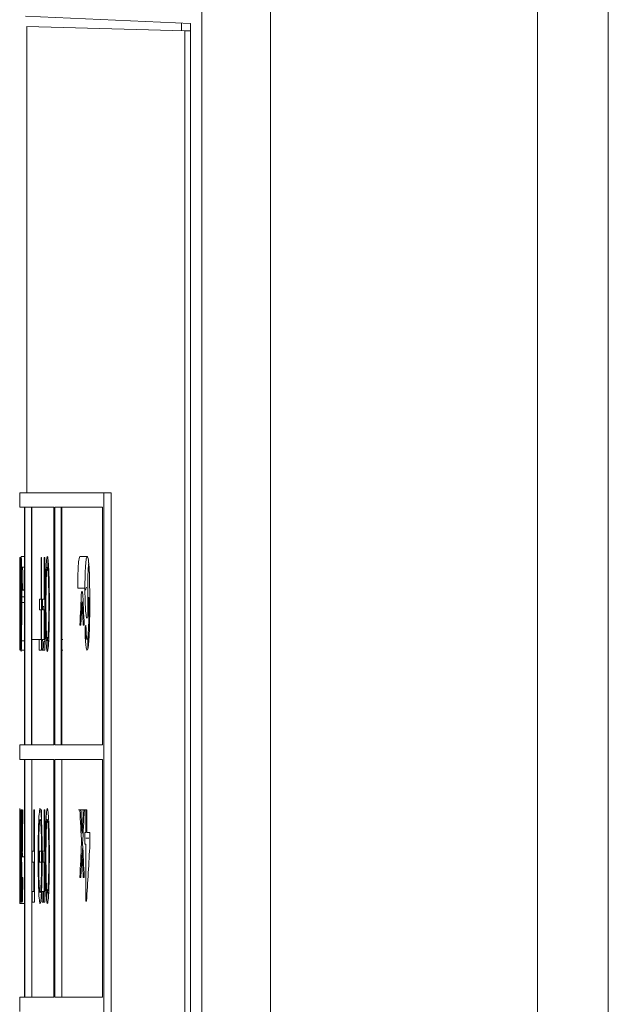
# Model space of a CAD drawing. Header units: inches. Extents: x 2954 to 6480, y 249 to 2776.
# Tile 80 of 105: x 6213.58 to 6221.75, y 1512.07 to 1525.73. Entities that reach past the tile are written whole.
import ezdxf

# ---------------------------------------------------------------- set-up
doc = ezdxf.new("R2010")
doc.units = ezdxf.units.IN
doc.header["$MEASUREMENT"] = 0
doc.layers.add('PWR_0300HP', color=7, linetype='Continuous')

# ---------------------------------------------------------------- blocks, each defined once
blk = doc.blocks.new('SSW07_FRAME 4_SIDE')
at = {"color": 7, "linetype": 'Continuous', "lineweight": 15}
for p, q in [((-234.65, -268.795), (-234.65, -31.326)), ((-233.667, -31.326), (-233.667, -268.795)), ((-239.306, -102.762), (-239.306, -31.549)), ((-238.35, -31.549), (-238.35, -102.804)), ((-241.75, -53.867), (-239.462, -53.967)), ((-239.584, -54.067), (-239.584, -53.962)), ((-239.462, -53.967), (-239.462, -99.558)), ((-241.73, -54.011), (-241.73, -60.482)), ((-239.539, -54.069), (-241.73, -54.011)), ((-239.539, -71.482), (-239.539, -54.069)), ((-239.539, -54.069), (-239.462, -54.071)), ((-241.83, -60.482), (-241.83, -60.682)), ((-240.663, -60.482), (-241.83, -60.482)), ((-240.663, -90.182), (-240.663, -60.482)), ((-240.663, -60.482), (-240.562, -60.482)), ((-240.562, -60.482), (-240.562, -90.182)), ((-241.765, -60.682), (-241.83, -60.682)), ((-241.765, -63.982), (-241.765, -60.682)), ((-241.356, -60.682), (-241.76, -60.682)), ((-241.76, -60.682), (-241.76, -63.982)), ((-241.665, -60.682), (-241.665, -63.982)), ((-241.66, -63.982), (-241.66, -60.682)), ((-241.356, -63.982), (-241.356, -60.682)), ((-241.344, -60.682), (-241.344, -63.982)), ((-240.681, -60.682), (-241.344, -60.682)), ((-241.255, -60.682), (-241.255, -63.982)), ((-241.244, -63.982), (-241.244, -60.682)), ((-240.681, -63.982), (-240.681, -60.682)), ((-241.81, -61.366), (-241.765, -61.366)), ((-240.994, -61.366), (-240.894, -61.366)), ((-241.829, -61.382), (-241.829, -62.666)), ((-241.829, -61.506), (-241.829, -61.382)), ((-241.829, -61.382), (-241.829, -61.382)), ((-241.826, -61.382), (-241.825, -61.382)), ((-241.82, -61.382), (-241.82, -61.698)), ((-241.819, -61.382), (-241.818, -61.382)), ((-241.819, -61.958), (-241.819, -61.382)), ((-241.818, -61.382), (-241.818, -62.666)), ((-241.816, -61.382), (-241.818, -61.382)), ((-241.534, -61.382), (-241.534, -61.958)), ((-241.527, -61.382), (-241.534, -61.382)), ((-241.527, -62.666), (-241.527, -61.382)), ((-241.491, -61.382), (-241.491, -61.958)), ((-241.483, -61.382), (-241.491, -61.382)), ((-241.483, -62.666), (-241.483, -61.382)), ((-241.438, -61.401), (-241.438, -61.563)), ((-241.819, -61.53), (-241.816, -61.53)), ((-241.81, -61.514), (-241.792, -61.514)), ((-241.792, -61.514), (-241.765, -61.514)), ((-241.82, -61.746), (-241.82, -61.958)), ((-241.829, -61.958), (-241.829, -61.892)), ((-241.814, -61.835), (-241.765, -61.835)), ((-241.813, -61.793), (-241.813, -61.835)), ((-241.786, -61.827), (-241.765, -61.827)), ((-241.025, -61.805), (-240.925, -61.805)), ((-241.828, -61.958), (-241.829, -61.958)), ((-241.821, -61.958), (-241.819, -61.958)), ((-241.816, -61.975), (-241.819, -61.975)), ((-241.818, -62.005), (-241.765, -62.005)), ((-241.803, -61.926), (-241.765, -61.926)), ((-241.555, -61.958), (-241.555, -62.107)), ((-241.534, -61.958), (-241.555, -61.958)), ((-241.514, -61.958), (-241.514, -62.107)), ((-241.491, -61.958), (-241.514, -61.958)), ((-240.886, -62.196), (-240.886, -61.928)), ((-240.886, -61.936), (-240.872, -61.936)), ((-240.882, -61.936), (-240.882, -62.172)), ((-240.872, -61.936), (-240.872, -62.064)), ((-241.829, -62.107), (-241.828, -62.107)), ((-241.829, -62.518), (-241.829, -62.107)), ((-241.819, -62.107), (-241.822, -62.107)), ((-241.819, -62.518), (-241.819, -62.107)), ((-241.819, -62.123), (-241.816, -62.123)), ((-241.555, -62.107), (-241.534, -62.107)), ((-241.534, -62.107), (-241.534, -62.518)), ((-241.514, -62.107), (-241.491, -62.107)), ((-241.491, -62.107), (-241.491, -62.518)), ((-241.665, -62.263), (-241.66, -62.263)), ((-241.423, -62.4), (-241.425, -62.292)), ((-240.996, -62.321), (-240.982, -62.321)), ((-240.949, -62.321), (-240.934, -62.321)), ((-240.911, -62.321), (-240.924, -62.337)), ((-240.872, -62.426), (-240.872, -62.549)), ((-241.83, -62.535), (-241.765, -62.535)), ((-241.828, -62.518), (-241.829, -62.518)), ((-241.823, -62.518), (-241.819, -62.518)), ((-241.816, -62.518), (-241.819, -62.518)), ((-241.659, -62.518), (-241.634, -62.518)), ((-241.634, -62.518), (-241.534, -62.518)), ((-241.559, -62.518), (-241.559, -62.666)), ((-241.518, -62.518), (-241.518, -62.666)), ((-241.491, -62.518), (-241.518, -62.518)), ((-241.512, -62.535), (-241.508, -62.518)), ((-241.438, -62.521), (-241.438, -62.652)), ((-241.258, -62.518), (-241.233, -62.518)), ((-240.886, -62.65), (-240.886, -62.513)), ((-240.882, -62.489), (-240.882, -62.629)), ((-241.829, -62.666), (-241.828, -62.666)), ((-241.818, -62.666), (-241.822, -62.666)), ((-241.818, -62.666), (-241.816, -62.666)), ((-241.809, -62.666), (-241.765, -62.666)), ((-241.559, -62.666), (-241.527, -62.666)), ((-241.518, -62.666), (-241.483, -62.666)), ((-241.233, -62.666), (-241.255, -62.666)), ((-241.83, -63.982), (-241.83, -64.182)), ((-241.83, -63.982), (-241.765, -63.982)), ((-241.76, -63.982), (-241.356, -63.982)), ((-241.344, -63.982), (-240.681, -63.982)), ((-241.765, -64.182), (-241.83, -64.182)), ((-241.765, -67.482), (-241.765, -64.182)), ((-241.76, -64.182), (-241.76, -67.482)), ((-241.356, -64.182), (-241.76, -64.182)), ((-241.66, -67.482), (-241.66, -64.182)), ((-241.356, -67.482), (-241.356, -64.182)), ((-241.344, -64.182), (-241.344, -67.482)), ((-240.681, -64.182), (-241.344, -64.182)), ((-241.244, -67.482), (-241.244, -64.182)), ((-240.681, -67.482), (-240.681, -64.182)), ((-241.83, -64.866), (-241.83, -64.882)), ((-241.83, -64.882), (-241.83, -64.882)), ((-241.828, -64.882), (-241.827, -64.882)), ((-241.828, -65.458), (-241.828, -64.882)), ((-241.827, -64.882), (-241.827, -66.166)), ((-241.817, -64.882), (-241.818, -64.882)), ((-241.818, -64.882), (-241.818, -65.534)), ((-241.817, -65.458), (-241.817, -64.882)), ((-241.812, -64.882), (-241.81, -64.882)), ((-241.801, -64.882), (-241.804, -64.882)), ((-241.804, -64.882), (-241.804, -65.534)), ((-241.801, -65.458), (-241.801, -64.882)), ((-241.786, -64.882), (-241.79, -64.882)), ((-241.634, -65.458), (-241.634, -64.882)), ((-241.634, -64.882), (-241.627, -64.882)), ((-241.627, -64.882), (-241.627, -66.166)), ((-241.527, -64.882), (-241.534, -64.882)), ((-241.527, -65.029), (-241.527, -64.882)), ((-241.491, -64.882), (-241.491, -65.458)), ((-241.483, -64.882), (-241.491, -64.882)), ((-241.483, -66.166), (-241.483, -64.882)), ((-241.013, -64.882), (-241, -64.882)), ((-241, -64.882), (-240.9, -64.882)), ((-240.912, -64.882), (-240.912, -65.195)), ((-240.9, -65.195), (-240.9, -64.882)), ((-241.83, -65.149), (-241.83, -65.61)), ((-240.967, -65.156), (-240.965, -65.207)), ((-240.925, -65.195), (-240.925, -65.36)), ((-240.912, -65.195), (-240.925, -65.195)), ((-240.912, -65.277), (-240.869, -65.277)), ((-240.856, -65.195), (-240.9, -65.195)), ((-240.856, -65.36), (-240.856, -65.195)), ((-241.828, -65.458), (-241.828, -65.458)), ((-241.815, -65.458), (-241.817, -65.458)), ((-241.798, -65.458), (-241.801, -65.458)), ((-241.655, -65.607), (-241.655, -65.458)), ((-241.655, -65.458), (-241.634, -65.458)), ((-241.555, -65.458), (-241.555, -65.607)), ((-241.534, -65.458), (-241.555, -65.458)), ((-241.514, -65.458), (-241.514, -65.607)), ((-241.491, -65.458), (-241.514, -65.458)), ((-240.925, -65.36), (-240.912, -65.36)), ((-240.912, -65.36), (-240.912, -66.15)), ((-241.827, -65.534), (-241.815, -65.534)), ((-241.813, -65.534), (-241.809, -65.534)), ((-241.807, -65.534), (-241.765, -65.534)), ((-241.504, -65.475), (-241.504, -65.607)), ((-241.828, -65.607), (-241.829, -65.607)), ((-241.828, -66.018), (-241.828, -65.607)), ((-241.801, -66.018), (-241.801, -65.607)), ((-241.634, -65.607), (-241.655, -65.607)), ((-241.634, -66.018), (-241.634, -65.607)), ((-241.555, -65.607), (-241.534, -65.607)), ((-241.514, -65.607), (-241.491, -65.607)), ((-241.491, -65.607), (-241.491, -66.018)), ((-241.818, -65.759), (-241.818, -66.166)), ((-241.804, -65.759), (-241.804, -66.107)), ((-240.996, -65.821), (-240.982, -65.821)), ((-240.984, -65.763), (-240.985, -65.821)), ((-240.949, -65.821), (-240.934, -65.821)), ((-241.829, -66.018), (-241.828, -66.018)), ((-241.813, -66.018), (-241.817, -66.018)), ((-241.795, -66.018), (-241.801, -66.018)), ((-241.659, -66.166), (-241.659, -66.018)), ((-241.659, -66.018), (-241.634, -66.018)), ((-241.518, -66.018), (-241.518, -66.166)), ((-241.491, -66.018), (-241.518, -66.018)), ((-241.502, -66.018), (-241.502, -66.166)), ((-241.453, -66.018), (-241.453, -66.166)), ((-241.435, -66.054), (-241.437, -66.02)), ((-240.912, -66.15), (-240.903, -66.15)), ((-241.83, -66.183), (-241.765, -66.183)), ((-241.827, -66.166), (-241.829, -66.166)), ((-241.816, -66.166), (-241.818, -66.166)), ((-241.803, -66.166), (-241.806, -66.166)), ((-241.804, -66.166), (-241.795, -66.166)), ((-241.627, -66.166), (-241.659, -66.166)), ((-241.518, -66.166), (-241.483, -66.166)), ((-241.83, -67.482), (-241.83, -67.682)), ((-241.83, -67.482), (-241.765, -67.482)), ((-241.76, -67.482), (-241.356, -67.482)), ((-241.344, -67.482), (-240.681, -67.482))]:
    blk.add_line(p, q, dxfattribs=at)
for centre, major_axis, ratio, start_param, end_param in [((35.27, -63.838), (0, -469.555), 0.590133, 4.70716, 4.707737), ((35.27, -58.851), (0, -466.232), 0.59434, 4.717818, 4.718578), ((35.27, -58.481), (0, -469.555), 0.590133, 4.718567, 4.719145), ((35.27, -61.134), (-277.1, 0), 0.232955, 0.010206, 0.010859), ((35.27, -91.038), (0, -394.817), 0.701591, 4.638397, 4.639588), ((35.27, -30.84), (0, -415.5), 0.666667, 4.787095, 4.788228), ((35.27, -66.772), (-277, 0), 0.232955, 6.205948, 6.206603), ((35.27, -91.299), (0, -394.541), 0.702081, 4.638278, 4.638874), ((35.27, -31.188), (0, -414.797), 0.667797, 4.786963, 4.787514), ((35.27, -62.923), (-277.1, 0), 0.214489, 6.272207, 6.272861), ((35.27, -64.157), (0, -469.555), 0.590133, 4.713933, 4.71451), ((35.27, -64.512), (0, -466.232), 0.59434, 4.713184, 4.713944), ((35.27, -72.648), (0, -686.834), 0.403446, 4.701081, 4.702951), ((35.27, -56.625), (0, -687.175), 0.403245, 4.724405, 4.726274), ((35.27, -70.994), (0, -466.232), 0.59434, 4.699281, 4.700041), ((35.27, -72.861), (0, -469.555), 0.590133, 4.695395, 4.695973), ((35.27, -73.154), (0, -466.232), 0.59434, 4.694646, 4.695406), ((35.27, -34.644), (0, -415.386), 0.666849, 4.785248, 4.786381), ((35.27, -34.34), (0, -415.5), 0.666667, 4.785962, 4.786623), ((35.27, -94.542), (0, -394.866), 0.701504, 4.637205, 4.63803), ((35.27, -94.812), (0, -394.725), 0.701754, 4.63649, 4.637682), ((35.27, -65.532), (-277.1, 0), 0.232955, 6.279488, 6.280141), ((35.27, -73.558), (0, -728.482), 0.38038, 4.700979, 4.702243), ((35.27, -56.547), (0, -730.091), 0.379542, 4.724305, 4.725566), ((35.27, -94.538), (0, -394.817), 0.701591, 4.638397, 4.639588), ((35.27, -120.692), (0, -697.923), 0.397035, 4.633109, 4.633358), ((35.27, -34.34), (0, -415.5), 0.666667, 4.787095, 4.788228), ((35.27, -93.889), (0, -359.351), 0.770833, 4.632914, 4.635119), ((35.27, -94.799), (0, -394.541), 0.702081, 4.638278, 4.638874), ((35.27, -34.688), (0, -414.797), 0.667797, 4.786963, 4.787514)]:
    blk.add_ellipse(centre, major_axis=major_axis, ratio=ratio, start_param=start_param, end_param=end_param, dxfattribs=at)
for points, knots in [([(-241.816, -61.793), (-241.815, -61.734), (-241.815, -61.677), (-241.815, -61.571), (-241.814, -61.521), (-241.813, -61.443), (-241.813, -61.412), (-241.811, -61.374), (-241.81, -61.367), (-241.81, -61.366)], [0, 0, 0, 0, 0.25, 0.25, 0.5, 0.5, 0.75, 0.75, 1, 1, 1, 1]), ([(-241.81, -61.366), (-241.809, -61.367), (-241.808, -61.376), (-241.806, -61.437), (-241.805, -61.49), (-241.803, -61.624), (-241.803, -61.702), (-241.802, -61.865), (-241.802, -61.949), (-241.802, -62.034)], [0, 0, 0, 0, 0.25, 0.25, 0.5, 0.5, 0.75, 0.75, 1, 1, 1, 1]), ([(-241.447, -61.366), (-241.45, -61.367), (-241.454, -61.381), (-241.461, -61.445), (-241.464, -61.493), (-241.469, -61.618), (-241.471, -61.694), (-241.473, -61.853), (-241.474, -61.938), (-241.474, -62.022)], [0, 0, 0, 0, 0.25, 0.25, 0.5, 0.5, 0.75, 0.75, 1, 1, 1, 1]), ([(-241.418, -62.007), (-241.418, -61.924), (-241.419, -61.843), (-241.422, -61.688), (-241.424, -61.614), (-241.429, -61.491), (-241.432, -61.444), (-241.439, -61.38), (-241.443, -61.367), (-241.447, -61.366)], [0, 0, 0, 0, 0.25, 0.25, 0.5, 0.5, 0.75, 0.75, 1, 1, 1, 1]), ([(-241.025, -61.805), (-241.025, -61.749), (-241.025, -61.694), (-241.022, -61.588), (-241.02, -61.538), (-241.014, -61.453), (-241.011, -61.42), (-241.003, -61.376), (-240.998, -61.366), (-240.994, -61.366)], [0, 0, 0, 0, 0.25, 0.25, 0.5, 0.5, 0.75, 0.75, 1, 1, 1, 1]), ([(-240.894, -61.366), (-240.898, -61.366), (-240.902, -61.375), (-240.91, -61.419), (-240.914, -61.452), (-240.919, -61.537), (-240.922, -61.587), (-240.924, -61.693), (-240.925, -61.749), (-240.925, -61.805)], [0, 0, 0, 0, 0.25, 0.25, 0.5, 0.5, 0.75, 0.75, 1, 1, 1, 1]), ([(-240.858, -61.983), (-240.858, -61.911), (-240.859, -61.839), (-240.861, -61.696), (-240.862, -61.627), (-240.868, -61.501), (-240.872, -61.45), (-240.88, -61.398), (-240.883, -61.386), (-240.888, -61.369), (-240.891, -61.367), (-240.894, -61.366)], [0, 0, 0, 0, 0.25, 0.25, 0.5, 0.5, 0.75, 0.75, 0.875, 0.875, 1, 1, 1, 1]), ([(-240.886, -61.928), (-240.886, -61.842), (-240.886, -61.714), (-240.881, -61.554), (-240.876, -61.478), (-240.873, -61.456), (-240.873, -61.455)], [0, 0, 0, 0, 0.48438, 0.731849, 0.981338, 1, 1, 1, 1]), ([(-241.81, -61.514), (-241.81, -61.515), (-241.811, -61.52), (-241.812, -61.551), (-241.812, -61.574), (-241.813, -61.634), (-241.813, -61.671), (-241.813, -61.75), (-241.814, -61.792), (-241.814, -61.835)], [0, 0, 0, 0, 0.25, 0.25, 0.5, 0.5, 0.75, 0.75, 1, 1, 1, 1]), ([(-241.804, -62.035), (-241.804, -61.973), (-241.804, -61.912), (-241.805, -61.792), (-241.805, -61.732), (-241.806, -61.627), (-241.807, -61.585), (-241.808, -61.528), (-241.809, -61.515), (-241.81, -61.514)], [0, 0, 0, 0, 0.25, 0.25, 0.5, 0.5, 0.75, 0.75, 1, 1, 1, 1]), ([(-241.786, -61.827), (-241.786, -61.783), (-241.786, -61.741), (-241.787, -61.66), (-241.787, -61.623), (-241.788, -61.567), (-241.789, -61.547), (-241.79, -61.52), (-241.791, -61.515), (-241.792, -61.514)], [0, 0, 0, 0, 0.25, 0.25, 0.5, 0.5, 0.75, 0.75, 1, 1, 1, 1]), ([(-241.466, -62.023), (-241.466, -61.961), (-241.465, -61.899), (-241.464, -61.779), (-241.463, -61.72), (-241.46, -61.621), (-241.457, -61.58), (-241.452, -61.525), (-241.45, -61.515), (-241.447, -61.514)], [0, 0, 0, 0, 0.25, 0.25, 0.5, 0.5, 0.75, 0.75, 1, 1, 1, 1]), ([(-241.447, -61.514), (-241.444, -61.515), (-241.441, -61.525), (-241.436, -61.577), (-241.434, -61.615), (-241.43, -61.709), (-241.429, -61.765), (-241.427, -61.882), (-241.427, -61.944), (-241.427, -62.005)], [0, 0, 0, 0, 0.25, 0.25, 0.5, 0.5, 0.75, 0.75, 1, 1, 1, 1]), ([(-241.827, -61.912), (-241.827, -61.899), (-241.827, -61.886), (-241.827, -61.872), (-241.827, -61.858), (-241.827, -61.844), (-241.827, -61.829), (-241.826, -61.799), (-241.826, -61.768), (-241.826, -61.737)], [0, 0, 0, 0, 0.00005557, 0.00005557, 0.00005557, 0.0001111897, 0.0001111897, 0.0001111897, 0.0002220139, 0.0002220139, 0.0002220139, 0.0002220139]), ([(-241.824, -61.912), (-241.824, -61.899), (-241.824, -61.886), (-241.824, -61.872), (-241.824, -61.858), (-241.824, -61.844), (-241.824, -61.829), (-241.824, -61.799), (-241.825, -61.768), (-241.825, -61.737)], [0, 0, 0, 0, 0.00005557, 0.00005557, 0.00005557, 0.0001111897, 0.0001111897, 0.0001111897, 0.0002220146, 0.0002220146, 0.0002220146, 0.0002220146]), ([(-241.425, -61.784), (-241.425, -61.764), (-241.425, -61.719), (-241.424, -61.684), (-241.423, -61.664)], [0, 0, 0, 0, 0.448059, 1, 1, 1, 1]), ([(-241.827, -61.787), (-241.827, -61.801), (-241.828, -61.846), (-241.828, -61.916), (-241.828, -61.941), (-241.828, -61.952)], [0, 0, 0, 0, 0.195843, 0.640669, 1, 1, 1, 1]), ([(-241.827, -61.975), (-241.827, -61.97), (-241.827, -61.966), (-241.827, -61.961), (-241.827, -61.957), (-241.827, -61.952), (-241.827, -61.946), (-241.827, -61.936), (-241.827, -61.924), (-241.827, -61.912)], [0, 0, 0, 0, 0.0000296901, 0.0000296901, 0.0000296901, 0.0000594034, 0.0000594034, 0.0000594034, 0.0001186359, 0.0001186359, 0.0001186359, 0.0001186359]), ([(-241.823, -61.975), (-241.823, -61.97), (-241.823, -61.966), (-241.823, -61.961), (-241.823, -61.957), (-241.823, -61.952), (-241.823, -61.946), (-241.824, -61.936), (-241.824, -61.924), (-241.824, -61.912)], [0, 0, 0, 0, 0.0000296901, 0.0000296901, 0.0000296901, 0.0000594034, 0.0000594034, 0.0000594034, 0.000118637, 0.000118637, 0.000118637, 0.000118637]), ([(-241.823, -61.797), (-241.823, -61.808), (-241.823, -61.849), (-241.822, -61.916), (-241.822, -61.941), (-241.822, -61.952)], [0, 0, 0, 0, 0.157249, 0.623418, 1, 1, 1, 1]), ([(-241.813, -62.057), (-241.813, -62.042), (-241.812, -62.015), (-241.811, -61.934), (-241.811, -61.859), (-241.81, -61.811), (-241.81, -61.796)], [0, 0, 0, 0, 0.341626, 0.61192, 0.882227, 1, 1, 1, 1]), ([(-240.925, -61.805), (-240.925, -61.858), (-240.924, -61.91), (-240.922, -62.009), (-240.92, -62.056), (-240.915, -62.135), (-240.911, -62.167), (-240.904, -62.212), (-240.9, -62.22), (-240.896, -62.222)], [0, 0, 0, 0, 0.25, 0.25, 0.5, 0.5, 0.75, 0.75, 1, 1, 1, 1]), ([(-241.83, -62.535), (-241.83, -62.533), (-241.83, -62.521), (-241.83, -62.466), (-241.829, -62.426), (-241.829, -62.323), (-241.829, -62.261), (-241.829, -62.134), (-241.829, -62.07), (-241.829, -62.005)], [0, 0, 0, 0, 0.25, 0.25, 0.5, 0.5, 0.75, 0.75, 1, 1, 1, 1]), ([(-241.828, -61.952), (-241.828, -61.954), (-241.828, -61.955), (-241.828, -61.956), (-241.828, -61.957), (-241.828, -61.957), (-241.828, -61.957), (-241.828, -61.958), (-241.828, -61.958), (-241.828, -61.958)], [0, 0, 0, 0, 0.00002243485, 0.00002243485, 0.00002243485, 0.00004484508, 0.00004484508, 0.00004484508, 0.00008953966, 0.00008953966, 0.00008953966, 0.00008953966]), ([(-241.826, -62.32), (-241.826, -62.275), (-241.826, -62.231), (-241.826, -62.147), (-241.826, -62.109), (-241.826, -62.047), (-241.827, -62.024), (-241.827, -61.992), (-241.827, -61.982), (-241.827, -61.975)], [0, 0, 0, 0, 0.25, 0.25, 0.5, 0.5, 0.75, 0.75, 1, 1, 1, 1]), ([(-241.825, -62.32), (-241.825, -62.275), (-241.825, -62.231), (-241.825, -62.147), (-241.825, -62.109), (-241.825, -62.047), (-241.824, -62.024), (-241.824, -61.992), (-241.823, -61.982), (-241.823, -61.975)], [0, 0, 0, 0, 0.25, 0.25, 0.5, 0.5, 0.75, 0.75, 1, 1, 1, 1]), ([(-241.822, -61.952), (-241.822, -61.954), (-241.822, -61.955), (-241.822, -61.956), (-241.821, -61.957), (-241.821, -61.957), (-241.821, -61.957), (-241.821, -61.958), (-241.821, -61.958), (-241.821, -61.958)], [0, 0, 0, 0, 0.00002243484, 0.00002243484, 0.00002243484, 0.00004484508, 0.00004484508, 0.00004484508, 0.00008954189, 0.00008954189, 0.00008954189, 0.00008954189]), ([(-241.802, -62.034), (-241.802, -62.116), (-241.802, -62.198), (-241.803, -62.355), (-241.803, -62.43), (-241.805, -62.557), (-241.806, -62.604), (-241.808, -62.668), (-241.809, -62.681), (-241.81, -62.683)], [0, 0, 0, 0, 0.25, 0.25, 0.5, 0.5, 0.75, 0.75, 1, 1, 1, 1]), ([(-241.81, -62.535), (-241.809, -62.534), (-241.808, -62.525), (-241.807, -62.473), (-241.806, -62.432), (-241.805, -62.332), (-241.805, -62.274), (-241.804, -62.156), (-241.804, -62.095), (-241.804, -62.035)], [0, 0, 0, 0, 0.25, 0.25, 0.5, 0.5, 0.75, 0.75, 1, 1, 1, 1]), ([(-241.474, -62.022), (-241.474, -62.107), (-241.473, -62.19), (-241.471, -62.349), (-241.469, -62.426), (-241.464, -62.553), (-241.461, -62.602), (-241.454, -62.667), (-241.451, -62.681), (-241.447, -62.683)], [0, 0, 0, 0, 0.25, 0.25, 0.5, 0.5, 0.75, 0.75, 1, 1, 1, 1]), ([(-241.447, -62.535), (-241.45, -62.533), (-241.452, -62.522), (-241.457, -62.468), (-241.46, -62.427), (-241.463, -62.328), (-241.464, -62.269), (-241.465, -62.149), (-241.466, -62.086), (-241.466, -62.023)], [0, 0, 0, 0, 0.25, 0.25, 0.5, 0.5, 0.75, 0.75, 1, 1, 1, 1]), ([(-241.427, -62.005), (-241.427, -62.07), (-241.427, -62.134), (-241.428, -62.26), (-241.43, -62.323), (-241.433, -62.427), (-241.436, -62.466), (-241.441, -62.521), (-241.444, -62.533), (-241.447, -62.535)], [0, 0, 0, 0, 0.25, 0.25, 0.5, 0.5, 0.75, 0.75, 1, 1, 1, 1]), ([(-241.447, -62.683), (-241.443, -62.681), (-241.439, -62.669), (-241.432, -62.602), (-241.428, -62.55), (-241.423, -62.422), (-241.421, -62.344), (-241.419, -62.179), (-241.419, -62.093), (-241.418, -62.007)], [0, 0, 0, 0, 0.25, 0.25, 0.5, 0.5, 0.75, 0.75, 1, 1, 1, 1]), ([(-240.97, -62.086), (-240.969, -62.078), (-240.969, -62.071), (-240.968, -62.063), (-240.968, -62.052), (-240.967, -62.041), (-240.967, -62.03), (-240.966, -62.018), (-240.966, -62.007), (-240.965, -61.996)], [0, 0, 0, 0, 0.0000274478, 0.0000274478, 0.0000274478, 0.0000686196, 0.0000686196, 0.0000686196, 0.0001097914, 0.0001097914, 0.0001097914, 0.0001097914]), ([(-240.965, -61.996), (-240.964, -62.012), (-240.963, -62.028), (-240.963, -62.044), (-240.962, -62.052), (-240.962, -62.061), (-240.961, -62.069), (-240.961, -62.077), (-240.961, -62.085), (-240.96, -62.093)], [0, 0, 0, 0, 0.0000583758, 0.0000583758, 0.0000583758, 0.0000875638, 0.0000875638, 0.0000875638, 0.0001167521, 0.0001167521, 0.0001167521, 0.0001167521]), ([(-240.869, -62.52), (-240.865, -62.446), (-240.862, -62.358), (-240.859, -62.173), (-240.858, -62.078), (-240.858, -61.983)], [0, 0, 0, 0, 0.5, 0.5, 1, 1, 1, 1]), ([(-241.828, -62.107), (-241.828, -62.107), (-241.828, -62.108), (-241.827, -62.118), (-241.827, -62.127), (-241.827, -62.162), (-241.827, -62.188), (-241.827, -62.249), (-241.827, -62.283), (-241.827, -62.316)], [0, 0, 0, 0, 0.25, 0.25, 0.5, 0.5, 0.75, 0.75, 1, 1, 1, 1]), ([(-241.822, -62.107), (-241.823, -62.107), (-241.823, -62.108), (-241.823, -62.118), (-241.823, -62.127), (-241.824, -62.162), (-241.824, -62.188), (-241.824, -62.249), (-241.824, -62.283), (-241.824, -62.316)], [0, 0, 0, 0, 0.25, 0.25, 0.5, 0.5, 0.75, 0.75, 1, 1, 1, 1]), ([(-241.814, -62.138), (-241.814, -62.151), (-241.814, -62.172), (-241.813, -62.237), (-241.813, -62.278), (-241.813, -62.318)], [0, 0, 0, 0, 0.5, 0.5, 1, 1, 1, 1]), ([(-241.811, -62.333), (-241.811, -62.304), (-241.811, -62.274), (-241.811, -62.218), (-241.811, -62.191), (-241.812, -62.119), (-241.813, -62.084), (-241.813, -62.057)], [0, 0, 0, 0, 0.25, 0.25, 0.5, 0.5, 1, 1, 1, 1]), ([(-240.985, -62.307), (-240.986, -62.28), (-240.987, -62.231), (-240.988, -62.178), (-240.988, -62.153)], [0, 0, 0, 0, 0.537449, 1, 1, 1, 1]), ([(-240.896, -62.222), (-240.891, -62.22), (-240.886, -62.207), (-240.88, -62.163), (-240.878, -62.145), (-240.874, -62.103), (-240.873, -62.078), (-240.871, -62.053)], [0, 0, 0, 0, 0.5, 0.5, 0.75, 0.75, 1, 1, 1, 1]), ([(-240.871, -62.053), (-240.871, -62.131), (-240.872, -62.21), (-240.874, -62.323), (-240.876, -62.359), (-240.879, -62.426), (-240.881, -62.455), (-240.883, -62.48)], [0, 0, 0, 0, 0.5, 0.5, 0.75, 0.75, 1, 1, 1, 1]), ([(-241.827, -62.316), (-241.827, -62.346), (-241.827, -62.376), (-241.827, -62.431), (-241.827, -62.455), (-241.827, -62.51), (-241.827, -62.518), (-241.828, -62.518)], [0, 0, 0, 0, 0.25, 0.25, 0.5, 0.5, 1, 1, 1, 1]), ([(-241.828, -62.666), (-241.828, -62.666), (-241.827, -62.664), (-241.827, -62.647), (-241.827, -62.631), (-241.826, -62.567), (-241.826, -62.522), (-241.826, -62.426), (-241.826, -62.373), (-241.826, -62.32)], [0, 0, 0, 0, 0.25, 0.25, 0.5, 0.5, 0.75, 0.75, 1, 1, 1, 1]), ([(-241.822, -62.666), (-241.823, -62.666), (-241.823, -62.664), (-241.824, -62.647), (-241.824, -62.631), (-241.825, -62.567), (-241.825, -62.522), (-241.825, -62.426), (-241.825, -62.373), (-241.825, -62.32)], [0, 0, 0, 0, 0.25, 0.25, 0.5, 0.5, 0.75, 0.75, 1, 1, 1, 1]), ([(-241.824, -62.316), (-241.824, -62.346), (-241.824, -62.376), (-241.824, -62.431), (-241.824, -62.455), (-241.823, -62.51), (-241.823, -62.518), (-241.823, -62.518)], [0, 0, 0, 0, 0.25, 0.25, 0.5, 0.5, 1, 1, 1, 1]), ([(-241.81, -62.683), (-241.81, -62.682), (-241.811, -62.677), (-241.812, -62.645), (-241.813, -62.62), (-241.814, -62.552), (-241.814, -62.51), (-241.815, -62.415), (-241.815, -62.363), (-241.815, -62.31)], [0, 0, 0, 0, 0.25, 0.25, 0.5, 0.5, 0.75, 0.75, 1, 1, 1, 1]), ([(-241.813, -62.271), (-241.813, -62.307), (-241.813, -62.342), (-241.813, -62.407), (-241.812, -62.439), (-241.812, -62.488), (-241.811, -62.507), (-241.81, -62.53), (-241.81, -62.534), (-241.81, -62.535)], [0, 0, 0, 0, 0.25, 0.25, 0.5, 0.5, 0.75, 0.75, 1, 1, 1, 1]), ([(-240.907, -62.452), (-240.907, -62.443), (-240.908, -62.433), (-240.908, -62.423), (-240.909, -62.412), (-240.909, -62.401), (-240.909, -62.39), (-240.91, -62.367), (-240.911, -62.344), (-240.911, -62.321)], [0, 0, 0, 0, 0.0000367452, 0.0000367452, 0.0000367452, 0.0000735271, 0.0000735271, 0.0000735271, 0.0001459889, 0.0001459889, 0.0001459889, 0.0001459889]), ([(-240.924, -62.337), (-240.923, -62.382), (-240.922, -62.427), (-240.92, -62.509), (-240.917, -62.547), (-240.912, -62.609), (-240.909, -62.632), (-240.902, -62.66), (-240.899, -62.666), (-240.895, -62.666)], [0, 0, 0, 0, 0.25, 0.25, 0.5, 0.5, 0.75, 0.75, 1, 1, 1, 1]), ([(-240.91, -62.387), (-240.91, -62.422), (-240.912, -62.481), (-240.916, -62.522), (-240.917, -62.539)], [0, 0, 0, 0, 0.580535, 1, 1, 1, 1]), ([(-240.894, -62.518), (-240.897, -62.517), (-240.899, -62.513), (-240.903, -62.491), (-240.905, -62.473), (-240.907, -62.452)], [0, 0, 0, 0, 0.5, 0.5, 1, 1, 1, 1]), ([(-241.497, -62.539), (-241.497, -62.546), (-241.499, -62.586), (-241.502, -62.636), (-241.505, -62.656), (-241.507, -62.666)], [0, 0, 0, 0, 0.090829, 0.505597, 1, 1, 1, 1]), ([(-240.895, -62.666), (-240.89, -62.665), (-240.885, -62.656), (-240.879, -62.619), (-240.877, -62.603), (-240.873, -62.566), (-240.871, -62.544), (-240.869, -62.52)], [0, 0, 0, 0, 0.5, 0.5, 0.75, 0.75, 1, 1, 1, 1]), ([(-240.883, -62.48), (-240.884, -62.486), (-240.885, -62.492), (-240.886, -62.497), (-240.887, -62.502), (-240.888, -62.505), (-240.889, -62.509), (-240.891, -62.515), (-240.892, -62.517), (-240.894, -62.518)], [0, 0, 0, 0, 0.0000368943, 0.0000368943, 0.0000368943, 0.0000739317, 0.0000739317, 0.0000739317, 0.0001478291, 0.0001478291, 0.0001478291, 0.0001478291]), ([(-241.828, -65.293), (-241.828, -65.234), (-241.828, -65.177), (-241.828, -65.071), (-241.829, -65.021), (-241.829, -64.943), (-241.829, -64.912), (-241.829, -64.874), (-241.829, -64.867), (-241.83, -64.866)], [0, 0, 0, 0, 0.25, 0.25, 0.5, 0.5, 0.75, 0.75, 1, 1, 1, 1]), ([(-241.83, -64.915), (-241.83, -64.934), (-241.83, -64.975), (-241.83, -65.11), (-241.83, -65.303), (-241.83, -65.456), (-241.83, -65.534)], [0, 0, 0, 0, 0.173655, 0.386419, 0.687977, 1, 1, 1, 1]), ([(-241.574, -65.522), (-241.574, -65.438), (-241.573, -65.355), (-241.571, -65.195), (-241.569, -65.12), (-241.564, -64.993), (-241.561, -64.946), (-241.554, -64.882), (-241.551, -64.867), (-241.547, -64.866)], [0, 0, 0, 0, 0.25, 0.25, 0.5, 0.5, 0.75, 0.75, 1, 1, 1, 1]), ([(-241.547, -64.866), (-241.543, -64.867), (-241.539, -64.88), (-241.532, -64.944), (-241.529, -64.991), (-241.524, -65.113), (-241.522, -65.186), (-241.519, -65.341), (-241.519, -65.424), (-241.519, -65.507)], [0, 0, 0, 0, 0.25, 0.25, 0.5, 0.5, 0.75, 0.75, 1, 1, 1, 1]), ([(-241.447, -64.866), (-241.45, -64.867), (-241.454, -64.881), (-241.461, -64.945), (-241.464, -64.993), (-241.469, -65.118), (-241.471, -65.194), (-241.473, -65.353), (-241.474, -65.438), (-241.474, -65.522)], [0, 0, 0, 0, 0.25, 0.25, 0.5, 0.5, 0.75, 0.75, 1, 1, 1, 1]), ([(-241.418, -65.507), (-241.418, -65.424), (-241.419, -65.343), (-241.422, -65.188), (-241.424, -65.114), (-241.429, -64.991), (-241.432, -64.944), (-241.439, -64.88), (-241.443, -64.867), (-241.447, -64.866)], [0, 0, 0, 0, 0.25, 0.25, 0.5, 0.5, 0.75, 0.75, 1, 1, 1, 1]), ([(-241.83, -65.535), (-241.83, -65.473), (-241.83, -65.412), (-241.83, -65.292), (-241.83, -65.232), (-241.83, -65.127), (-241.83, -65.085), (-241.83, -65.028), (-241.83, -65.015), (-241.83, -65.014)], [0, 0, 0, 0, 0.25, 0.25, 0.5, 0.5, 0.75, 0.75, 1, 1, 1, 1]), ([(-241.811, -65.039), (-241.811, -65.056), (-241.811, -65.073), (-241.811, -65.091), (-241.811, -65.108), (-241.811, -65.126), (-241.812, -65.143), (-241.812, -65.178), (-241.812, -65.212), (-241.812, -65.246)], [0, 0, 0, 0, 0.000054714, 0.000054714, 0.000054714, 0.0001094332, 0.0001094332, 0.0001094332, 0.0002188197, 0.0002188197, 0.0002188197, 0.0002188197]), ([(-241.81, -65.246), (-241.81, -65.229), (-241.81, -65.212), (-241.811, -65.195), (-241.811, -65.177), (-241.811, -65.16), (-241.811, -65.143), (-241.811, -65.108), (-241.811, -65.074), (-241.811, -65.039)], [0, 0, 0, 0, 0.0000547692, 0.0000547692, 0.0000547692, 0.0001095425, 0.0001095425, 0.0001095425, 0.0002190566, 0.0002190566, 0.0002190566, 0.0002190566]), ([(-241.547, -65.014), (-241.55, -65.015), (-241.552, -65.026), (-241.557, -65.079), (-241.56, -65.12), (-241.563, -65.218), (-241.564, -65.276), (-241.566, -65.398), (-241.566, -65.461), (-241.566, -65.523)], [0, 0, 0, 0, 0.25, 0.25, 0.5, 0.5, 0.75, 0.75, 1, 1, 1, 1]), ([(-241.527, -65.505), (-241.527, -65.444), (-241.527, -65.384), (-241.529, -65.267), (-241.53, -65.211), (-241.534, -65.116), (-241.536, -65.077), (-241.541, -65.025), (-241.544, -65.015), (-241.547, -65.014)], [0, 0, 0, 0, 0.25, 0.25, 0.5, 0.5, 0.75, 0.75, 1, 1, 1, 1]), ([(-241.466, -65.523), (-241.466, -65.461), (-241.465, -65.399), (-241.464, -65.279), (-241.463, -65.22), (-241.46, -65.121), (-241.457, -65.08), (-241.452, -65.025), (-241.45, -65.015), (-241.447, -65.014)], [0, 0, 0, 0, 0.25, 0.25, 0.5, 0.5, 0.75, 0.75, 1, 1, 1, 1]), ([(-241.447, -65.014), (-241.444, -65.015), (-241.441, -65.025), (-241.436, -65.077), (-241.434, -65.115), (-241.43, -65.209), (-241.429, -65.265), (-241.427, -65.382), (-241.427, -65.444), (-241.427, -65.505)], [0, 0, 0, 0, 0.25, 0.25, 0.5, 0.5, 0.75, 0.75, 1, 1, 1, 1]), ([(-241.829, -65.153), (-241.829, -65.212), (-241.829, -65.271), (-241.829, -65.356), (-241.829, -65.383), (-241.829, -65.428), (-241.829, -65.442), (-241.829, -65.452)], [0, 0, 0, 0, 0.5, 0.5, 0.75, 0.75, 1, 1, 1, 1]), ([(-241.793, -65.153), (-241.793, -65.212), (-241.794, -65.271), (-241.795, -65.356), (-241.795, -65.383), (-241.796, -65.428), (-241.796, -65.442), (-241.797, -65.452)], [0, 0, 0, 0, 0.5, 0.5, 0.75, 0.75, 1, 1, 1, 1]), ([(-241.829, -65.412), (-241.829, -65.399), (-241.829, -65.386), (-241.829, -65.372), (-241.83, -65.358), (-241.83, -65.344), (-241.83, -65.329), (-241.83, -65.299), (-241.83, -65.268), (-241.83, -65.237)], [0, 0, 0, 0, 0.00005557, 0.00005557, 0.00005557, 0.0001111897, 0.0001111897, 0.0001111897, 0.000222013, 0.000222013, 0.000222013, 0.000222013]), ([(-241.792, -65.412), (-241.792, -65.399), (-241.792, -65.386), (-241.792, -65.372), (-241.791, -65.358), (-241.791, -65.344), (-241.791, -65.329), (-241.791, -65.299), (-241.79, -65.268), (-241.79, -65.237)], [0, 0, 0, 0, 0.00005557, 0.00005557, 0.00005557, 0.0001111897, 0.0001111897, 0.0001111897, 0.0002220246, 0.0002220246, 0.0002220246, 0.0002220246]), ([(-241.829, -65.475), (-241.829, -65.47), (-241.829, -65.466), (-241.829, -65.461), (-241.829, -65.457), (-241.829, -65.452), (-241.829, -65.446), (-241.829, -65.436), (-241.829, -65.424), (-241.829, -65.412)], [0, 0, 0, 0, 0.0000296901, 0.0000296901, 0.0000296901, 0.0000594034, 0.0000594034, 0.0000594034, 0.0001186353, 0.0001186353, 0.0001186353, 0.0001186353]), ([(-241.829, -65.452), (-241.829, -65.454), (-241.829, -65.455), (-241.829, -65.456), (-241.829, -65.457), (-241.829, -65.457), (-241.829, -65.457), (-241.828, -65.458), (-241.828, -65.458), (-241.828, -65.458)], [0, 0, 0, 0, 0.00002243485, 0.00002243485, 0.00002243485, 0.00004484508, 0.00004484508, 0.00004484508, 0.00008953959, 0.00008953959, 0.00008953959, 0.00008953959]), ([(-241.812, -65.475), (-241.812, -65.47), (-241.811, -65.466), (-241.811, -65.461), (-241.811, -65.457), (-241.811, -65.452), (-241.811, -65.446), (-241.811, -65.436), (-241.811, -65.424), (-241.811, -65.412)], [0, 0, 0, 0, 0.0000296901, 0.0000296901, 0.0000296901, 0.0000594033, 0.0000594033, 0.0000594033, 0.0001186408, 0.0001186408, 0.0001186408, 0.0001186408]), ([(-241.797, -65.452), (-241.797, -65.454), (-241.797, -65.455), (-241.797, -65.456), (-241.797, -65.457), (-241.798, -65.457), (-241.798, -65.457), (-241.798, -65.458), (-241.798, -65.458), (-241.798, -65.458)], [0, 0, 0, 0, 0.00002243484, 0.00002243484, 0.00002243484, 0.00004484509, 0.00004484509, 0.00004484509, 0.00008954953, 0.00008954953, 0.00008954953, 0.00008954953]), ([(-241.794, -65.475), (-241.794, -65.47), (-241.794, -65.466), (-241.794, -65.461), (-241.793, -65.457), (-241.793, -65.452), (-241.793, -65.446), (-241.793, -65.436), (-241.793, -65.424), (-241.792, -65.412)], [0, 0, 0, 0, 0.0000296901, 0.0000296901, 0.0000296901, 0.0000594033, 0.0000594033, 0.0000594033, 0.0001186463, 0.0001186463, 0.0001186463, 0.0001186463]), ([(-241.83, -65.82), (-241.83, -65.775), (-241.83, -65.731), (-241.83, -65.647), (-241.83, -65.609), (-241.83, -65.547), (-241.83, -65.524), (-241.829, -65.492), (-241.829, -65.482), (-241.829, -65.475)], [0, 0, 0, 0, 0.25, 0.25, 0.5, 0.5, 0.75, 0.75, 1, 1, 1, 1]), ([(-241.83, -65.534), (-241.83, -65.616), (-241.83, -65.698), (-241.83, -65.855), (-241.83, -65.93), (-241.83, -66.057), (-241.83, -66.104), (-241.83, -66.168), (-241.83, -66.181), (-241.83, -66.183)], [0, 0, 0, 0, 0.25, 0.25, 0.5, 0.5, 0.75, 0.75, 1, 1, 1, 1]), ([(-241.791, -65.534), (-241.792, -65.515), (-241.793, -65.488), (-241.794, -65.478), (-241.794, -65.475)], [0, 0, 0, 0, 0.70707, 1, 1, 1, 1]), ([(-241.547, -66.183), (-241.551, -66.181), (-241.554, -66.168), (-241.561, -66.103), (-241.564, -66.053), (-241.569, -65.928), (-241.571, -65.851), (-241.573, -65.692), (-241.574, -65.607), (-241.574, -65.522)], [0, 0, 0, 0, 0.25, 0.25, 0.5, 0.5, 0.75, 0.75, 1, 1, 1, 1]), ([(-241.566, -65.523), (-241.566, -65.586), (-241.566, -65.648), (-241.564, -65.767), (-241.563, -65.826), (-241.56, -65.927), (-241.558, -65.967), (-241.553, -66.022), (-241.55, -66.033), (-241.547, -66.035)], [0, 0, 0, 0, 0.25, 0.25, 0.5, 0.5, 0.75, 0.75, 1, 1, 1, 1]), ([(-241.547, -66.035), (-241.544, -66.033), (-241.541, -66.021), (-241.536, -65.966), (-241.533, -65.926), (-241.53, -65.824), (-241.529, -65.761), (-241.527, -65.635), (-241.527, -65.57), (-241.527, -65.505)], [0, 0, 0, 0, 0.25, 0.25, 0.5, 0.5, 0.75, 0.75, 1, 1, 1, 1]), ([(-241.519, -65.507), (-241.519, -65.593), (-241.519, -65.677), (-241.521, -65.841), (-241.523, -65.919), (-241.528, -66.05), (-241.532, -66.102), (-241.539, -66.169), (-241.543, -66.181), (-241.547, -66.183)], [0, 0, 0, 0, 0.25, 0.25, 0.5, 0.5, 0.75, 0.75, 1, 1, 1, 1]), ([(-241.474, -65.522), (-241.474, -65.607), (-241.473, -65.69), (-241.471, -65.849), (-241.469, -65.926), (-241.464, -66.053), (-241.461, -66.102), (-241.454, -66.167), (-241.451, -66.181), (-241.447, -66.183)], [0, 0, 0, 0, 0.25, 0.25, 0.5, 0.5, 0.75, 0.75, 1, 1, 1, 1]), ([(-241.447, -66.035), (-241.45, -66.033), (-241.452, -66.022), (-241.457, -65.968), (-241.46, -65.927), (-241.463, -65.828), (-241.464, -65.769), (-241.465, -65.649), (-241.466, -65.586), (-241.466, -65.523)], [0, 0, 0, 0, 0.25, 0.25, 0.5, 0.5, 0.75, 0.75, 1, 1, 1, 1]), ([(-241.427, -65.505), (-241.427, -65.57), (-241.427, -65.634), (-241.428, -65.76), (-241.43, -65.823), (-241.433, -65.927), (-241.436, -65.966), (-241.441, -66.021), (-241.444, -66.033), (-241.447, -66.035)], [0, 0, 0, 0, 0.25, 0.25, 0.5, 0.5, 0.75, 0.75, 1, 1, 1, 1]), ([(-241.447, -66.183), (-241.443, -66.181), (-241.439, -66.169), (-241.432, -66.102), (-241.428, -66.05), (-241.423, -65.922), (-241.421, -65.844), (-241.419, -65.679), (-241.419, -65.593), (-241.418, -65.507)], [0, 0, 0, 0, 0.25, 0.25, 0.5, 0.5, 0.75, 0.75, 1, 1, 1, 1]), ([(-240.97, -65.586), (-240.969, -65.578), (-240.969, -65.571), (-240.968, -65.563), (-240.968, -65.552), (-240.967, -65.541), (-240.967, -65.53), (-240.966, -65.518), (-240.966, -65.507), (-240.965, -65.496)], [0, 0, 0, 0, 0.0000274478, 0.0000274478, 0.0000274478, 0.0000686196, 0.0000686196, 0.0000686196, 0.0001097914, 0.0001097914, 0.0001097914, 0.0001097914]), ([(-240.965, -65.496), (-240.964, -65.512), (-240.963, -65.528), (-240.963, -65.544), (-240.962, -65.552), (-240.962, -65.561), (-240.961, -65.569), (-240.961, -65.577), (-240.961, -65.585), (-240.96, -65.593)], [0, 0, 0, 0, 0.0000583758, 0.0000583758, 0.0000583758, 0.0000875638, 0.0000875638, 0.0000875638, 0.0001167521, 0.0001167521, 0.0001167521, 0.0001167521]), ([(-241.829, -65.607), (-241.829, -65.607), (-241.829, -65.608), (-241.829, -65.618), (-241.829, -65.627), (-241.829, -65.662), (-241.829, -65.688), (-241.83, -65.749), (-241.83, -65.783), (-241.83, -65.816)], [0, 0, 0, 0, 0.25, 0.25, 0.5, 0.5, 0.75, 0.75, 1, 1, 1, 1]), ([(-241.83, -65.816), (-241.83, -65.846), (-241.83, -65.876), (-241.829, -65.931), (-241.829, -65.955), (-241.829, -66.01), (-241.829, -66.018), (-241.829, -66.018)], [0, 0, 0, 0, 0.25, 0.25, 0.5, 0.5, 1, 1, 1, 1]), ([(-241.829, -66.166), (-241.829, -66.166), (-241.829, -66.164), (-241.829, -66.147), (-241.83, -66.131), (-241.83, -66.067), (-241.83, -66.022), (-241.83, -65.926), (-241.83, -65.873), (-241.83, -65.82)], [0, 0, 0, 0, 0.25, 0.25, 0.5, 0.5, 0.75, 0.75, 1, 1, 1, 1]), ([(-241.81, -65.816), (-241.81, -65.846), (-241.81, -65.876), (-241.81, -65.931), (-241.81, -65.955), (-241.811, -66.01), (-241.812, -66.018), (-241.813, -66.018)], [0, 0, 0, 0, 0.25, 0.25, 0.5, 0.5, 1, 1, 1, 1]), ([(-241.791, -65.816), (-241.791, -65.846), (-241.791, -65.876), (-241.792, -65.931), (-241.792, -65.955), (-241.793, -66.01), (-241.794, -66.018), (-241.795, -66.018)], [0, 0, 0, 0, 0.25, 0.25, 0.5, 0.5, 1, 1, 1, 1]), ([(-241.795, -66.166), (-241.795, -66.166), (-241.794, -66.164), (-241.792, -66.147), (-241.791, -66.131), (-241.79, -66.067), (-241.789, -66.022), (-241.788, -65.926), (-241.788, -65.873), (-241.788, -65.82)], [0, 0, 0, 0, 0.25, 0.25, 0.5, 0.5, 0.75, 0.75, 1, 1, 1, 1])]:
    blk.add_open_spline(points, degree=3, knots=knots, dxfattribs=at)
blk.add_open_spline([(-241.501, -62.057), (-241.503, -62.075), (-241.505, -62.088), (-241.506, -62.101)], degree=3, dxfattribs=at)

msp = doc.modelspace()

# ---------------------------------------------------------------- block references
at = {"layer": 'PWR_0300HP'}
msp.add_blockref('SSW07_FRAME 4_SIDE', (6455.412, 1579.649), dxfattribs=at)

doc.saveas('drawing.dxf')
